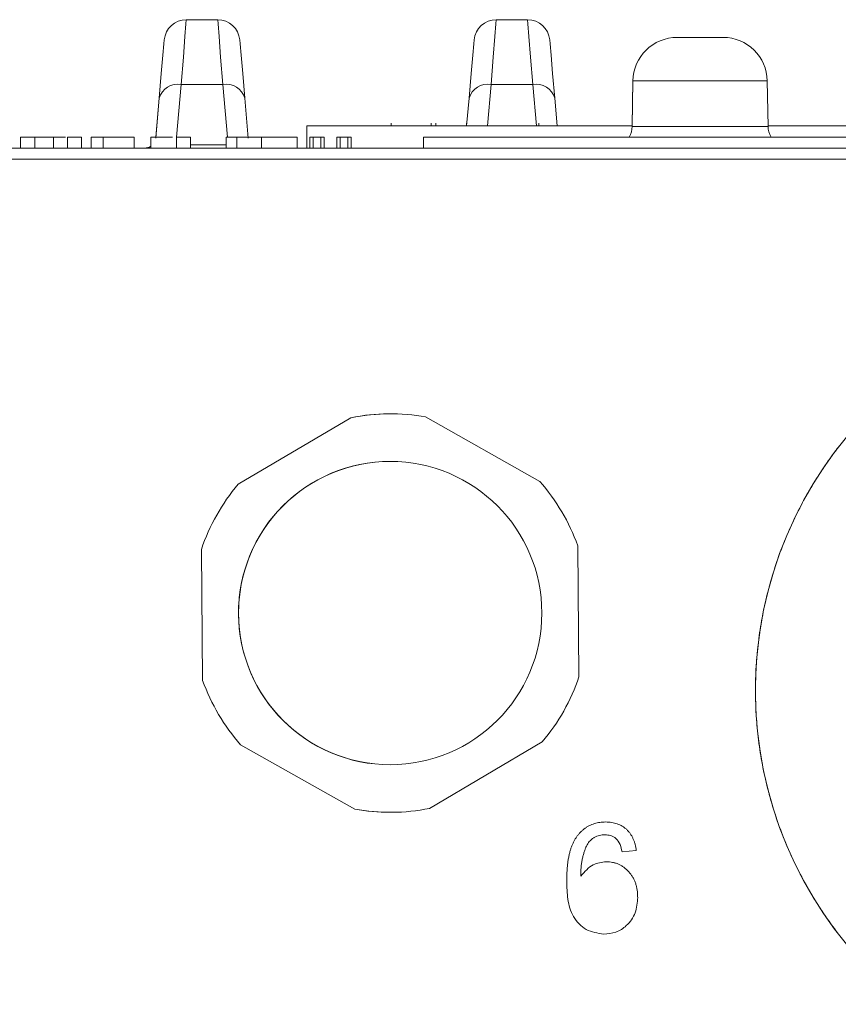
# Model space of a CAD drawing. Header units: millimetres. Extents: x 0 to 594, y 0 to 420.
# Tile 67 of 71: x 382 to 400, y 367 to 389. Entities that reach past the tile are written whole.
import ezdxf

# ---------------------------------------------------------------- set-up
doc = ezdxf.new("R2010")
doc.units = ezdxf.units.MM

msp = doc.modelspace()

# ---------------------------------------------------------------- linework, layer by layer
at = {"color": 7, "linetype": 'Continuous', "lineweight": 15}
for p, q in [((385.36451, 389.23477), (385.36452, 389.23477)), ((385.36452, 389.23477), (386.07543, 389.23477)), ((392.38551, 389.23477), (392.38552, 389.23477)), ((392.38552, 389.23477), (393.09643, 389.23477)), ((396.4849, 388.83357), (397.00375, 388.83357)), ((397.00375, 388.83357), (397.52261, 388.83357)), ((395.48205, 387.84806), (395.46408, 386.81881)), ((395.48203, 387.84806), (395.46422, 386.82756)), ((398.54342, 386.81881), (398.52546, 387.84806)), ((384.67053, 386.55496), (384.74927, 387.455)), ((384.74926, 387.455), (384.67242, 386.57682)), ((386.69068, 387.455), (386.76942, 386.55496)), ((391.77026, 387.455), (391.71536, 386.82756)), ((391.71538, 386.82756), (391.77027, 387.455)), ((393.71168, 387.455), (393.76657, 386.82756)), ((388.09789, 386.82756), (388.09789, 386.32606)), ((388.09789, 386.82756), (395.46424, 386.82756)), ((390.00352, 386.89025), (390.00352, 386.82756)), ((390.91423, 386.89025), (390.91423, 386.82756)), ((391.01824, 386.82756), (391.01824, 386.89025)), ((391.71241, 386.82756), (391.71241, 386.89025)), ((393.34912, 386.82756), (393.34912, 386.89025)), ((398.54327, 386.82756), (402.85651, 386.82756)), ((381.60915, 386.57682), (381.60915, 386.32606)), ((381.93063, 386.57682), (381.60915, 386.57682)), ((381.60915, 386.57682), (381.60915, 386.57682)), ((381.93063, 386.57682), (381.93063, 386.32606)), ((382.35859, 386.57682), (382.35859, 386.32606)), ((382.67002, 386.57682), (382.67002, 386.32606)), ((382.99149, 386.57682), (382.67002, 386.57682)), ((382.67002, 386.57682), (382.67002, 386.57682)), ((382.99149, 386.57682), (382.99149, 386.32606)), ((383.21251, 386.57682), (383.21251, 386.32606)), ((383.47823, 386.57682), (383.21251, 386.57682)), ((383.47823, 386.57682), (383.47823, 386.32606)), ((384.18547, 386.57682), (383.47823, 386.57682)), ((384.18547, 386.57682), (384.18547, 386.32606)), ((384.5627, 386.57682), (384.5627, 386.32606)), ((384.5627, 386.57682), (384.5627, 386.32606)), ((384.5627, 386.57682), (384.5627, 386.57682)), ((385.14135, 386.57682), (385.14135, 386.32606)), ((385.46283, 386.57682), (385.14135, 386.57682)), ((385.14135, 386.57682), (385.14135, 386.32606)), ((385.14135, 386.57682), (385.14135, 386.57682)), ((385.46283, 386.57682), (385.46283, 386.32606)), ((386.26651, 386.57682), (386.26651, 386.32606)), ((386.51013, 386.57682), (386.51013, 386.32606)), ((387.0702, 386.57682), (387.0702, 386.32606)), ((387.87389, 386.57682), (387.87389, 386.32606)), ((388.16321, 386.57682), (388.16321, 386.32606)), ((388.24157, 386.57682), (388.16321, 386.57682)), ((388.16321, 386.57682), (388.16321, 386.32606)), ((388.16321, 386.57682), (388.16321, 386.57682)), ((388.24157, 386.57682), (388.24157, 386.32606)), ((388.41436, 386.57682), (388.24157, 386.57682)), ((388.41436, 386.57682), (388.41436, 386.32606)), ((388.48469, 386.57682), (388.41436, 386.57682)), ((388.48469, 386.57682), (388.48469, 386.32606)), ((388.77401, 386.57682), (388.77401, 386.32606)), ((388.85087, 386.57682), (388.77401, 386.57682)), ((388.77401, 386.57682), (388.77401, 386.32606)), ((388.77401, 386.57682), (388.77401, 386.57682)), ((388.85087, 386.57682), (388.85087, 386.32606)), ((389.02014, 386.57682), (388.85087, 386.57682)), ((389.02014, 386.57682), (389.02014, 386.32606)), ((389.09549, 386.57682), (389.02014, 386.57682)), ((389.09549, 386.57682), (389.09549, 386.32606)), ((390.73501, 386.57682), (390.73501, 386.32606)), ((390.73501, 386.57682), (406.65316, 386.57682)), ((390.73501, 386.57682), (390.73501, 386.32606)), ((390.73501, 386.57682), (390.73501, 386.57682)), ((368.58451, 386.32606), (406.21885, 386.32606)), ((389.98277, 380.30806), (389.98277, 380.30806)), ((386.53817, 378.71115), (389.09306, 380.2195)), ((389.09306, 380.2195), (386.53817, 378.71115)), ((389.09306, 380.2195), (389.09306, 380.2195)), ((393.37002, 378.77755), (390.7863, 380.23596)), ((389.98277, 379.22984), (389.98277, 379.22984)), ((386.53817, 378.71115), (386.53817, 378.71115)), ((385.73464, 374.26975), (385.7058, 377.23653)), ((385.7058, 377.23653), (385.73464, 374.26975)), ((385.7058, 377.23653), (385.7058, 377.23653)), ((394.25973, 374.3526), (394.2309, 377.31938)), ((385.73464, 374.26975), (385.73464, 374.26975)), ((389.17923, 371.35316), (386.59551, 372.81159)), ((386.59551, 372.81159), (389.17923, 371.35316)), ((386.59551, 372.81159), (386.59551, 372.81159)), ((390.87248, 371.36963), (393.42736, 372.87799)), ((389.98277, 372.35929), (389.98277, 372.35929)), ((389.17923, 371.35316), (389.17923, 371.35316)), ((389.98277, 371.28106), (389.98277, 371.28106)), ((394.86445, 371.06246), (394.86445, 371.06246)), ((395.55713, 370.41952), (395.23566, 370.38736)), ((395.23566, 370.38736), (395.23566, 370.38736)), ((394.87751, 370.16234), (394.87751, 370.16234)), ((394.82075, 368.52281), (394.82075, 368.52281))]:
    msp.add_line(p, q, dxfattribs=at)
at = {"color": 8, "linetype": 'Continuous', "lineweight": 0}
for p, q in [((384.86493, 388.77697), (384.86492, 388.77697)), ((391.88593, 388.77697), (391.88591, 388.77697)), ((398.52546, 387.84806), (395.48205, 387.84806)), ((385.24886, 387.7659), (385.14483, 386.57682)), ((386.19109, 387.7659), (385.24886, 387.7659)), ((386.29512, 386.57682), (386.19109, 387.7659)), ((392.26986, 387.7659), (392.18777, 386.82756)), ((393.21209, 387.7659), (392.26986, 387.7659)), ((393.29418, 386.82756), (393.21209, 387.7659)), ((395.46408, 386.81881), (397.00375, 386.81881)), ((397.00375, 386.81881), (398.54342, 386.81881)), ((381.60915, 386.57682), (381.60915, 386.32606)), ((382.67002, 386.57682), (382.67002, 386.32606)), ((385.46283, 386.39951), (386.26651, 386.39951)), ((406.21885, 386.07532), (368.58451, 386.07532)), ((393.98191, 369.72584), (393.98191, 369.72584))]:
    msp.add_line(p, q, dxfattribs=at)
at = {"color": 8, "linetype": 'Continuous', "lineweight": 0, "flags": 128}
for points in [[(385.36452, 389.23477), (385.35693, 389.1384), (385.33446, 388.85301), (385.29797, 388.38959), (385.24886, 387.7659)], [(386.19109, 387.7659), (386.14198, 388.38959), (386.10549, 388.85301), (386.08302, 389.1384), (386.07543, 389.23477)], [(392.38552, 389.23477), (392.37793, 389.1384), (392.35546, 388.85301), (392.31897, 388.38959), (392.26986, 387.7659)], [(393.21209, 387.7659), (393.16298, 388.38959), (393.12649, 388.85301), (393.10402, 389.1384), (393.09643, 389.23477)]]:
    msp.add_lwpolyline(points, dxfattribs=at)
at = {"color": 7, "linetype": 'Continuous', "lineweight": 15, "flags": 128}
for points in [[(384.86492, 388.77697), (384.85733, 388.69025), (384.83486, 388.4334), (384.79837, 388.01631), (384.74926, 387.455)], [(384.74927, 387.455), (384.79838, 388.01631), (384.83487, 388.4334), (384.85734, 388.69025), (384.86493, 388.77697)], [(386.57502, 388.77697), (386.58261, 388.69025), (386.60508, 388.4334), (386.64157, 388.01631), (386.69068, 387.455)], [(391.88591, 388.77697), (391.87833, 388.69025), (391.85586, 388.4334), (391.81936, 388.01631), (391.77026, 387.455)], [(391.77027, 387.455), (391.81938, 388.01631), (391.85587, 388.4334), (391.87834, 388.69025), (391.88593, 388.77697)], [(393.59602, 388.77697), (393.60361, 388.69025), (393.62608, 388.4334), (393.66257, 388.01631), (393.71168, 387.455)]]:
    msp.add_lwpolyline(points, dxfattribs=at)
at = {"color": 7, "linetype": 'Continuous', "lineweight": 15}
for centre, radius in [((407.28452, 374.03931), 9.027), ((389.98277, 375.79456), 3.43528)]:
    msp.add_circle(centre, radius, dxfattribs=at)
for centre, radius, start, end in [((385.36451, 388.73326), 0.5015, 90, 175), ((385.36452, 388.73326), 0.5015, 90, 175), ((386.07543, 388.73326), 0.5015, 5, 90), ((392.38551, 388.73326), 0.5015, 90, 175), ((392.38552, 388.73326), 0.5015, 90, 175), ((393.09643, 388.73326), 0.5015, 5, 90), ((396.4849, 387.83056), 1.003, 90, 179), ((397.52261, 387.83056), 1.003, 1, 90), ((394.96266, 386.82756), 0.5015, 330, 359), ((399.04484, 386.82756), 0.5015, 181, 210), ((384.42073, 386.57681), 0.25075, 270, 304.483063), ((384.42073, 386.57681), 0.25075, 270, 304.483493), ((389.98277, 375.79456), 4.5135, 90, 101.368696), ((389.98277, 375.79456), 4.5135, 79.744969, 101.368696), ((407.28452, 374.03931), 9.027, 142.118146, 142.618146), ((389.98277, 375.79456), 3.43528, 90, 180.556833), ((389.98277, 375.79456), 4.5135, 139.744969, 161.368696), ((389.98277, 375.79456), 4.5135, 139.744969, 161.368696), ((389.98277, 375.79456), 4.5135, 19.744969, 41.368696), ((407.28452, 374.03931), 9.027, 149.618146, 150.118146), ((407.28452, 374.03931), 9.027, 157.118146, 157.618146), ((407.28452, 374.03931), 9.027, 164.618146, 165.118146), ((389.98277, 375.79456), 3.43528, 180.556833, 270), ((407.28452, 374.03931), 9.027, 172.118146, 172.618146), ((389.98277, 375.79456), 4.5135, 199.744969, 221.368696), ((389.98277, 375.79456), 4.5135, 199.744969, 221.368696), ((389.98277, 375.79456), 4.5135, 319.744969, 341.368696), ((407.28452, 374.03931), 9.027, 179.618146, 180.118146), ((407.28452, 374.03931), 9.027, 187.118146, 187.618146), ((407.28452, 374.03931), 9.027, 194.618146, 195.118146), ((389.98277, 375.79456), 4.5135, 259.744969, 281.368696), ((389.98277, 375.79456), 4.5135, 259.744969, 270), ((407.28452, 374.03931), 9.027, 202.118146, 202.618146), ((407.28452, 374.03931), 9.027, 209.618146, 210.118146), ((407.28452, 374.03931), 9.027, 217.118146, 217.618146)]:
    msp.add_arc(centre, radius, start, end, dxfattribs=at)
at = {"color": 8, "linetype": 'Continuous', "lineweight": 0}
for centre, radius, start, end in [((385.16981, 387.33609), 0.43702, 79.577974, 164.210481), ((386.27014, 387.33609), 0.43702, 15.78949, 100.422092), ((392.19081, 387.33608), 0.43703, 79.578258, 164.210006), ((393.29114, 387.33608), 0.43703, 15.789721, 100.421863)]:
    msp.add_arc(centre, radius, start, end, dxfattribs=at)
at = {"color": 7, "linetype": 'Continuous', "lineweight": 15}
for major_axis, start_param, end_param in [((-4.00089, 8.09195), 0.45918017, 0.52026669), ((7.83261, 4.48743), 2.02997603, 2.09106255), ((-4.52156, 7.81295), 0.52463004, 0.58571656), ((7.52235, 4.9901), 2.09542586, 2.15651238), ((-5.02287, 7.5005), 0.5900799, 0.65116643), ((7.17988, 5.4714), 2.16087569, 2.22196221), ((-5.50267, 7.15593), 0.65552976, 0.71661628), ((6.80666, 5.92927), 2.22632553, 2.28741205), ((-5.95891, 6.78072), 0.72097961, 0.78206614), ((6.40429, 6.36175), 2.29177537, 2.3528619), ((6.38963, -6.37647), 3.92802212, 3.98910864), ((5.9745, 6.76699), 2.35722522, 2.41831175), ((6.79299, -5.94492), 3.99347196, 4.05455849), ((5.51912, 7.14325), 2.42267508, 2.4837616), ((7.16727, -5.4879), 4.0589218, 4.12000833), ((5.04012, 7.48892), 2.48812494, 2.54921146), ((7.51085, -5.00739), 4.12437164, 4.18545816), ((4.53953, 7.80253), 2.5535748, 2.61466132), ((7.82226, -4.50544), 4.18982147, 4.25090799), ((4.0195, 8.08272), 2.61902467, 2.68011119)]:
    msp.add_ellipse((407.28452, 374.03931), major_axis=major_axis, ratio=0.99999943, start_param=start_param, end_param=end_param, dxfattribs=at)
for points, knots in [([(382.35859, 386.57681), (382.3435, 386.57681), (382.31385, 386.57681), (382.27054, 386.57681), (382.22894, 386.57681), (382.18975, 386.57681), (382.15221, 386.57681), (382.11685, 386.57681), (382.0831, 386.57681), (382.05195, 386.57681), (382.02277, 386.57681), (381.99827, 386.57681), (381.97711, 386.57681), (381.96026, 386.57681), (381.94663, 386.57681), (381.93723, 386.57681), (381.93181, 386.57681), (381.93103, 386.57681), (381.93063, 386.57681)], [0, 0, 0, 0, 0.05857577, 0.11503469, 0.16976362, 0.2236479, 0.27687303, 0.33028845, 0.38503668, 0.44068484, 0.49788027, 0.55722326, 0.62003743, 0.68625576, 0.75674775, 0.83189298, 0.91283439, 1, 1, 1, 1]), ([(382.62952, 386.57682), (382.62846, 386.57682), (382.62569, 386.57682), (382.5737, 386.57682), (382.49062, 386.57682), (382.41133, 386.57682), (382.35859, 386.57682)], [0, 0, 0, 0, 0.13377479, 0.35086664, 0.56814526, 1, 1, 1, 1]), ([(385.05385, 386.57682), (384.98233, 386.57682), (384.83225, 386.57682), (384.65532, 386.57682), (384.5627, 386.57682)], [0, 0, 0, 0, 0.47649362, 1, 1, 1, 1]), ([(386.51013, 386.57681), (386.49026, 386.57681), (386.44928, 386.57681), (386.40132, 386.57681), (386.35854, 386.57681), (386.32496, 386.57681), (386.29866, 386.57681), (386.27967, 386.57681), (386.26892, 386.57681), (386.26733, 386.57681), (386.26651, 386.57681)], [0, 0, 0, 0, 0.09742067, 0.20088559, 0.31117197, 0.42979795, 0.55773993, 0.69471527, 0.84212991, 1, 1, 1, 1]), ([(387.0702, 386.57681), (387.0412, 386.57681), (386.98466, 386.57681), (386.9021, 386.57681), (386.8246, 386.57681), (386.75153, 386.57681), (386.68369, 386.57681), (386.62078, 386.57681), (386.56151, 386.57681), (386.5274, 386.57681), (386.51013, 386.57681)], [0, 0, 0, 0, 0.13790323, 0.268873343, 0.395178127, 0.517089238, 0.636743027, 0.756221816, 0.876628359, 1, 1, 1, 1]), ([(387.87389, 386.57681), (387.87356, 386.57681), (387.87292, 386.57681), (387.86906, 386.57681), (387.86187, 386.57681), (387.8526, 386.57681), (387.8401, 386.57681), (387.82459, 386.57681), (387.80643, 386.57681), (387.78601, 386.57681), (387.76246, 386.57681), (387.73577, 386.57681), (387.70664, 386.57681), (387.67456, 386.57681), (387.6397, 386.57681), (387.60263, 386.57681), (387.56231, 386.57681), (387.51882, 386.57681), (387.47304, 386.57681), (387.42406, 386.57681), (387.37197, 386.57681), (387.31726, 386.57681), (387.25955, 386.57681), (387.19914, 386.57681), (387.13565, 386.57681), (387.09232, 386.57681), (387.0702, 386.57681)], [0, 0, 0, 0, 0.06287294, 0.12283466, 0.17965368, 0.23395626, 0.2855474, 0.33451898, 0.3806227, 0.4245295, 0.46644168, 0.50651459, 0.54479301, 0.58184565, 0.61746218, 0.65208026, 0.68589252, 0.71918682, 0.75219338, 0.78525137, 0.81866712, 0.85283562, 0.88762815, 0.9236363, 0.96102247, 1, 1, 1, 1]), ([(393.98191, 369.72584), (393.98213, 369.76452), (393.98258, 369.83991), (393.98781, 369.94996), (393.99573, 370.054), (394.00652, 370.15208), (394.02115, 370.24406), (394.03854, 370.32992), (394.05905, 370.40983), (394.08315, 370.48378), (394.11055, 370.55263), (394.14057, 370.61722), (394.17419, 370.67747), (394.21104, 370.73348), (394.25061, 370.78538), (394.2936, 370.83277), (394.33944, 370.87631), (394.38861, 370.91534), (394.4405, 370.95014), (394.49459, 370.98025), (394.55113, 371.00557), (394.60949, 371.02667), (394.67037, 371.04274), (394.73314, 371.05439), (394.79819, 371.06079), (394.84217, 371.0619), (394.86445, 371.06246)], [0.000003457, 0.000003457, 0.000003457, 0.000003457, 0.064093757, 0.124916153, 0.182517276, 0.236961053, 0.288365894, 0.336791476, 0.382078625, 0.424981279, 0.465578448, 0.504798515, 0.542928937, 0.579787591, 0.615801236, 0.650961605, 0.685699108, 0.720448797, 0.754844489, 0.789121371, 0.822897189, 0.857385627, 0.891841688, 0.927103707, 0.96307458, 1, 1, 1, 1]), ([(393.98191, 369.72584), (393.98213, 369.76452), (393.98258, 369.83991), (393.98781, 369.94996), (393.99573, 370.054), (394.00652, 370.15208), (394.02115, 370.24406), (394.03854, 370.32992), (394.05905, 370.40983), (394.08315, 370.48378), (394.11055, 370.55263), (394.14057, 370.61722), (394.17419, 370.67747), (394.21104, 370.73348), (394.25061, 370.78538), (394.2936, 370.83277), (394.33944, 370.87631), (394.38861, 370.91534), (394.4405, 370.95014), (394.49459, 370.98025), (394.55113, 371.00557), (394.60949, 371.02667), (394.67037, 371.04274), (394.73314, 371.05439), (394.79819, 371.06079), (394.84217, 371.0619), (394.86445, 371.06246)], [0.000003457, 0.000003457, 0.000003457, 0.000003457, 0.064093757, 0.124916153, 0.182517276, 0.236961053, 0.288365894, 0.336791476, 0.382078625, 0.424981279, 0.465578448, 0.504798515, 0.542928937, 0.579787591, 0.615801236, 0.650961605, 0.685699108, 0.720448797, 0.754844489, 0.789121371, 0.822897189, 0.857385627, 0.891841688, 0.927103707, 0.96307458, 1, 1, 1, 1]), ([(394.86445, 371.06246), (394.88809, 371.06205), (394.93433, 371.06125), (395.00184, 371.05285), (395.06614, 371.04004), (395.12697, 371.02133), (395.18478, 370.99771), (395.23904, 370.96842), (395.29027, 370.93422), (395.33728, 370.89417), (395.38131, 370.85033), (395.4198, 370.80097), (395.455, 370.74828), (395.48422, 370.69047), (395.51032, 370.6291), (395.53049, 370.56301), (395.5469, 370.49288), (395.55367, 370.44436), (395.55713, 370.41951)], [0, 0, 0, 0, 0.06763091, 0.13232016, 0.19446034, 0.25511287, 0.3142209, 0.37298388, 0.43134863, 0.49020734, 0.54952491, 0.60889089, 0.66911763, 0.73064839, 0.79403333, 0.85983195, 0.92820455, 1, 1, 1, 1]), ([(394.84788, 370.77314), (394.82623, 370.77234), (394.78363, 370.77077), (394.72135, 370.7591), (394.66238, 370.73909), (394.60694, 370.71221), (394.55633, 370.67884), (394.51197, 370.63937), (394.47342, 370.5953), (394.44182, 370.54439), (394.41461, 370.48664), (394.38907, 370.42084), (394.36593, 370.34546), (394.34335, 370.26274), (394.32508, 370.17417), (394.31152, 370.08297), (394.30318, 369.99003), (394.30231, 369.92761), (394.30187, 369.89611)], [0, 0, 0, 0, 0.05611041, 0.11043399, 0.16356311, 0.2171514, 0.26976901, 0.32020667, 0.37068541, 0.42102957, 0.47500858, 0.5360375, 0.60386473, 0.67936973, 0.75829674, 0.83817319, 0.91835462, 1, 1, 1, 1]), ([(395.23566, 370.38736), (395.2238, 370.44269), (395.20016, 370.55303), (395.11152, 370.68904), (394.98144, 370.76364), (394.89243, 370.76997), (394.84788, 370.77314)], [0, 0, 0, 0, 0.28072204, 0.55975929, 0.7796593, 1, 1, 1, 1]), ([(394.30338, 369.83483), (394.38869, 369.93677), (394.54126, 370.11912), (394.77463, 370.14911), (394.87751, 370.16234)], [0, 0, 0, 0, 0.55910269, 1, 1, 1, 1]), ([(394.87751, 370.16233), (394.902, 370.16169), (394.95021, 370.16044), (395.02085, 370.1494), (395.08861, 370.13252), (395.15357, 370.10823), (395.21534, 370.07632), (395.27439, 370.03794), (395.33071, 369.99281), (395.38332, 369.9408), (395.43217, 369.88365), (395.47374, 369.82072), (395.50984, 369.75417), (395.53895, 369.6829), (395.56164, 369.60719), (395.57734, 369.52693), (395.58792, 369.44248), (395.58882, 369.38463), (395.58928, 369.35513)], [0, 0, 0, 0, 0.06097286, 0.12002625, 0.17769469, 0.23471985, 0.29236716, 0.35056574, 0.40991452, 0.47185993, 0.53461745, 0.5968613, 0.65938409, 0.72298303, 0.78830957, 0.85596525, 0.92654015, 1, 1, 1, 1]), ([(394.30187, 369.89611), (394.30209, 369.88467), (394.30247, 369.86424), (394.3031, 369.84382), (394.30338, 369.83483)], [0, 0, 0, 0, 0.55988089, 1, 1, 1, 1]), ([(394.82075, 368.52281), (394.68229, 368.54361), (394.40535, 368.58522), (394.10495, 368.90752), (393.99151, 369.31151), (393.98511, 369.58749), (393.98191, 369.72584)], [0, 0, 0, 0, 0.24896259, 0.4979434, 0.74832676, 1, 1, 1, 1]), ([(394.82075, 368.52281), (394.68229, 368.54361), (394.40535, 368.58522), (394.10495, 368.90752), (393.99151, 369.31151), (393.98511, 369.58749), (393.98191, 369.72584)], [0, 0, 0, 0, 0.24896259, 0.4979434, 0.74832676, 1, 1, 1, 1]), ([(395.58928, 369.35513), (395.57983, 369.23576), (395.56096, 368.99741), (395.36503, 368.71569), (395.1015, 368.54741), (394.91436, 368.53101), (394.82075, 368.52281)], [0, 0, 0, 0, 0.280257, 0.55961924, 0.77971254, 1, 1, 1, 1])]:
    msp.add_open_spline(points, degree=3, knots=knots, dxfattribs=at)

doc.saveas('drawing.dxf')
